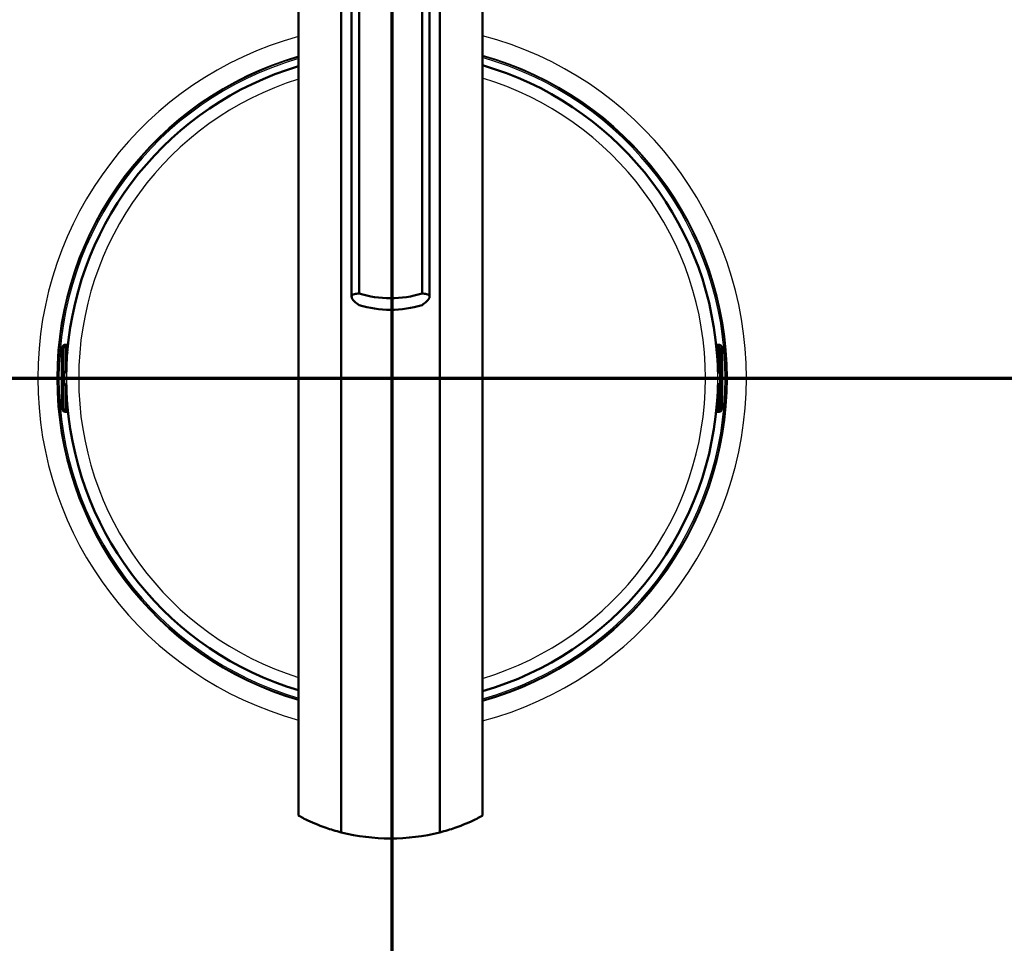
# Model space of a CAD drawing. Header units: millimetres. Extents: x 100 to 2000, y 93 to 4053.
# Tile 23 of 26: x 1002 to 1173, y 3505 to 3666. Entities that reach past the tile are written whole.
import ezdxf

# ---------------------------------------------------------------- set-up
doc = ezdxf.new("R2010")
doc.units = ezdxf.units.MM
doc.header["$LTSCALE"] = 10
for name, color, linetype, lineweight in [('Section View Lines(ISO)', 7, 'Continuous', 70), ('Visible Edges(ISO)', 7, 'Continuous', 50), ('Visible Tangent Edges(ISO)', 7, 'Continuous', 25)]:
    doc.layers.add(name, color=color, linetype=linetype, lineweight=lineweight)

# ---------------------------------------------------------------- blocks, each defined once
blk = doc.blocks.new('2dTransSection0')
at = {"layer": 'Section View Lines(ISO)', "linetype": 'Continuous'}
blk.add_line((19.122, 360.353), (194.348, 360.353), dxfattribs=at)
blk = doc.blocks.new('2dTransSection1')
at = {"layer": 'Section View Lines(ISO)', "linetype": 'Continuous'}
blk.add_line((106.675, 304.508), (106.675, 405.317), dxfattribs=at)

msp = doc.modelspace()

# ---------------------------------------------------------------- linework, layer by layer
at = {"layer": 'Visible Edges(ISO)'}
for p, q in [((1050.48, 3732.43), (1050.48, 3527.52)), ((1082.48, 3732.43), (1082.48, 3527.52)), ((1057.89, 3728.16), (1057.89, 3524.6)), ((1075.07, 3524.6), (1075.07, 3728.16)), ((1061, 3618.26), (1061, 3723.1)), ((1071.96, 3618.26), (1071.96, 3723.1)), ((1059.7, 3617.72), (1059.7, 3721.64)), ((1073.26, 3617.72), (1073.26, 3721.64)), ((1009.9, 3609.31), (1009.95, 3609.31)), ((1010.1, 3609.36), (1010, 3609.36)), ((1010.43, 3609.36), (1010.1, 3609.36)), ((1010.15, 3609.11), (1010.15, 3604.73)), ((1123.41, 3609.36), (1123.08, 3609.36)), ((1123.35, 3609.11), (1123.35, 3604.73)), ((1123.51, 3609.36), (1123.41, 3609.36)), ((1123.61, 3609.31), (1123.55, 3609.31)), ((1009.35, 3599.2), (1009.35, 3607.86)), ((1010.15, 3607.9), (1010.3, 3607.9)), ((1123.21, 3607.9), (1123.35, 3607.9)), ((1124.15, 3599.2), (1124.15, 3607.86)), ((1009.63, 3604.53), (1009.75, 3604.53)), ((1009.75, 3604.53), (1009.95, 3604.53)), ((1123.55, 3604.53), (1123.75, 3604.53)), ((1123.75, 3604.53), (1123.87, 3604.53)), ((1009.75, 3602.53), (1009.63, 3602.53)), ((1009.95, 3602.53), (1009.75, 3602.53)), ((1010.15, 3602.33), (1010.15, 3597.96)), ((1123.35, 3602.33), (1123.35, 3597.96)), ((1123.75, 3602.53), (1123.55, 3602.53)), ((1123.87, 3602.53), (1123.75, 3602.53)), ((1010.15, 3599.16), (1010.3, 3599.16)), ((1123.21, 3599.16), (1123.35, 3599.16)), ((1009.95, 3597.76), (1009.9, 3597.76)), ((1010, 3597.7), (1010.1, 3597.7)), ((1010.1, 3597.7), (1010.43, 3597.7)), ((1123.08, 3597.7), (1123.41, 3597.7)), ((1123.41, 3597.7), (1123.51, 3597.7)), ((1123.55, 3597.76), (1123.61, 3597.76))]:
    msp.add_line(p, q, dxfattribs=at)
for centre, radius, start, end in [((1066.75, 3603.53), 56.63, 106.7033, 175.4537), ((1066.75, 3603.53), 56.63, 4.5463, 73.8772), ((1009.95, 3609.11), 0.2, 0, 90), ((1123.55, 3609.11), 0.2, 90, 180), ((1009.95, 3604.73), 0.2, 270, 0), ((1123.55, 3604.73), 0.2, 180, 270), ((1009.95, 3602.33), 0.2, 0, 90), ((1123.55, 3602.33), 0.2, 90, 180), ((1009.95, 3597.96), 0.2, 270, 0), ((1066.75, 3603.53), 56.63, 184.5463, 253.2967), ((1066.75, 3603.53), 56.63, 286.1228, 355.4537), ((1123.55, 3597.96), 0.2, 180, 270)]:
    msp.add_arc(centre, radius, start, end, dxfattribs=at)
for centre, major_axis, ratio, start_param, end_param in [((1066.48, 3634.86), (18, 0), 0.968148, 4.403196, 5.021582), ((1066.48, 3632.86), (-18, 0), 0.968148, 1.261603, 1.87999), ((1010.1, 3608.76), (0, 0.6), 0.99863, 0, 0.523599), ((1009.9, 3609.11), (-0.1, 0.173), 0.999315, 5.759587, 6.283185), ((1123.41, 3608.76), (0, 0.6), 0.99863, 5.759587, 6.283185), ((1123.61, 3609.11), (0, 0.2), 0.99863, 5.759587, 6.283185), ((1009.9, 3597.96), (0, -0.2), 0.99863, 5.759587, 6.283185), ((1010.1, 3598.3), (0, -0.6), 0.99863, 5.759587, 6.283185), ((1123.41, 3598.3), (0, -0.6), 0.99863, 0, 0.523599), ((1123.61, 3597.96), (0.1, -0.173), 0.999315, 5.759587, 6.283185), ((1066.48, 3558.61), (0, 35.08), 0.997705, 2.893696, 3.389489)]:
    msp.add_ellipse(centre, major_axis=major_axis, ratio=ratio, start_param=start_param, end_param=end_param, dxfattribs=at)
for points, knots in [([(1061, 3616.26), (1060.69, 3616.46), (1060.42, 3616.67), (1059.87, 3617.2), (1059.7, 3617.5), (1059.7, 3617.72), (1059.7, 3617.93), (1059.87, 3618.09), (1060.42, 3618.22), (1060.69, 3618.25), (1061, 3618.26)], [-0.412375, -0.412375, -0.412375, -0.412375, -0.2583698, -0.2583698, 0, 0, 0, 0.2583698, 0.2583698, 0.412375, 0.412375, 0.412375, 0.412375]), ([(1071.96, 3618.26), (1072.27, 3618.25), (1072.53, 3618.22), (1073.09, 3618.09), (1073.26, 3617.93), (1073.26, 3617.5), (1073.09, 3617.2), (1072.53, 3616.67), (1072.27, 3616.46), (1071.96, 3616.26)], [1.6537755, 1.6537755, 1.6537755, 1.6537755, 1.8077807, 1.8077807, 2.0661504, 2.0661504, 2.3245202, 2.3245202, 2.4785254, 2.4785254, 2.4785254, 2.4785254]), ([(1009.35, 3607.86), (1009.35, 3607.97), (1009.36, 3608.07), (1009.36, 3608.27), (1009.36, 3608.36), (1009.37, 3608.53), (1009.37, 3608.61), (1009.38, 3608.71), (1009.39, 3608.74), (1009.39, 3608.8), (1009.4, 3608.83), (1009.41, 3608.88), (1009.41, 3608.9), (1009.43, 3608.95), (1009.44, 3608.99), (1009.48, 3609.07), (1009.5, 3609.1), (1009.55, 3609.17), (1009.59, 3609.2), (1009.68, 3609.27), (1009.73, 3609.3), (1009.85, 3609.35), (1009.92, 3609.36), (1009.99, 3609.36), (1010, 3609.36), (1010, 3609.36)], [0, 0, 0, 0, 0.0312542, 0.0312542, 0.0620563, 0.0620563, 0.0938538, 0.0938538, 0.1121526, 0.1121526, 0.1258697, 0.1258697, 0.1351267, 0.1351267, 0.1490257, 0.1490257, 0.1606025, 0.1606025, 0.1758825, 0.1758825, 0.1946941, 0.1946941, 0.2139782, 0.2139782, 0.2160531, 0.2160531, 0.2160531, 0.2160531]), ([(1123.51, 3609.36), (1123.57, 3609.36), (1123.64, 3609.35), (1123.76, 3609.31), (1123.82, 3609.28), (1123.92, 3609.2), (1123.96, 3609.16), (1124.02, 3609.08), (1124.03, 3609.06), (1124.06, 3609.01), (1124.07, 3608.99), (1124.09, 3608.93), (1124.1, 3608.9), (1124.11, 3608.85), (1124.11, 3608.82), (1124.12, 3608.75), (1124.13, 3608.7), (1124.14, 3608.58), (1124.14, 3608.52), (1124.15, 3608.35), (1124.15, 3608.23), (1124.15, 3608.03), (1124.15, 3607.95), (1124.15, 3607.86)], [0, 0, 0, 0, 0.0196573, 0.0196573, 0.0389514, 0.0389514, 0.0582347, 0.0582347, 0.0673827, 0.0673827, 0.0752966, 0.0752966, 0.0879063, 0.0879063, 0.0996729, 0.0996729, 0.1268906, 0.1268906, 0.1543308, 0.1543308, 0.190628, 0.190628, 0.2160362, 0.2160362, 0.2160362, 0.2160362]), ([(1010.26, 3607.66), (1010.26, 3607.66), (1010.26, 3607.66), (1010.27, 3607.66), (1010.27, 3607.67), (1010.27, 3607.69), (1010.27, 3607.71), (1010.28, 3607.76), (1010.28, 3607.79), (1010.29, 3607.86), (1010.3, 3607.9), (1010.3, 3607.96), (1010.3, 3607.99), (1010.31, 3608.02)], [0.01976529, 0.01976529, 0.01976529, 0.01976529, 0.02290579, 0.02290579, 0.02980154, 0.02980154, 0.04016022, 0.04016022, 0.05216178, 0.05216178, 0.06464981, 0.06464981, 0.07330047, 0.07330047, 0.07330047, 0.07330047]), ([(1123.2, 3608.02), (1123.2, 3607.98), (1123.21, 3607.94), (1123.22, 3607.86), (1123.22, 3607.82), (1123.23, 3607.76), (1123.23, 3607.73), (1123.24, 3607.69), (1123.24, 3607.67), (1123.24, 3607.66), (1123.24, 3607.66), (1123.24, 3607.66), (1123.24, 3607.66), (1123.24, 3607.66)], [0, 0, 0, 0, 0.01256302, 0.01256302, 0.02512603, 0.02512603, 0.03751454, 0.03751454, 0.04908407, 0.04908407, 0.05298435, 0.05298435, 0.05353485, 0.05353485, 0.05353485, 0.05353485]), ([(1010, 3597.7), (1009.94, 3597.7), (1009.87, 3597.71), (1009.75, 3597.76), (1009.69, 3597.79), (1009.59, 3597.86), (1009.54, 3597.91), (1009.49, 3597.99), (1009.47, 3598.01), (1009.45, 3598.06), (1009.44, 3598.08), (1009.42, 3598.14), (1009.41, 3598.17), (1009.4, 3598.22), (1009.4, 3598.24), (1009.39, 3598.32), (1009.38, 3598.37), (1009.37, 3598.48), (1009.37, 3598.55), (1009.36, 3598.72), (1009.36, 3598.83), (1009.36, 3599.03), (1009.35, 3599.12), (1009.35, 3599.2)], [0, 0, 0, 0, 0.0196573, 0.0196573, 0.0389514, 0.0389514, 0.0582347, 0.0582347, 0.0673827, 0.0673827, 0.0752966, 0.0752966, 0.0879063, 0.0879063, 0.0996729, 0.0996729, 0.1268906, 0.1268906, 0.1543308, 0.1543308, 0.190628, 0.190628, 0.2160362, 0.2160362, 0.2160362, 0.2160362]), ([(1010.31, 3599.04), (1010.3, 3599.09), (1010.3, 3599.13), (1010.29, 3599.21), (1010.29, 3599.24), (1010.28, 3599.31), (1010.28, 3599.34), (1010.27, 3599.38), (1010.27, 3599.4), (1010.26, 3599.41), (1010.26, 3599.41), (1010.26, 3599.41), (1010.26, 3599.41), (1010.26, 3599.41)], [0, 0, 0, 0, 0.01256302, 0.01256302, 0.02512603, 0.02512603, 0.03751454, 0.03751454, 0.04908407, 0.04908407, 0.05298435, 0.05298435, 0.05353485, 0.05353485, 0.05353485, 0.05353485]), ([(1123.24, 3599.41), (1123.24, 3599.41), (1123.24, 3599.41), (1123.24, 3599.4), (1123.24, 3599.4), (1123.24, 3599.37), (1123.23, 3599.36), (1123.23, 3599.31), (1123.22, 3599.28), (1123.22, 3599.21), (1123.21, 3599.17), (1123.21, 3599.1), (1123.2, 3599.07), (1123.2, 3599.04)], [0.01976529, 0.01976529, 0.01976529, 0.01976529, 0.02290579, 0.02290579, 0.02980154, 0.02980154, 0.04016022, 0.04016022, 0.05216178, 0.05216178, 0.06464981, 0.06464981, 0.07330047, 0.07330047, 0.07330047, 0.07330047]), ([(1124.15, 3599.2), (1124.15, 3599.1), (1124.15, 3598.99), (1124.15, 3598.8), (1124.15, 3598.7), (1124.14, 3598.54), (1124.13, 3598.46), (1124.13, 3598.36), (1124.12, 3598.32), (1124.11, 3598.26), (1124.11, 3598.24), (1124.1, 3598.19), (1124.1, 3598.17), (1124.08, 3598.11), (1124.06, 3598.07), (1124.03, 3598), (1124.01, 3597.97), (1123.95, 3597.9), (1123.92, 3597.86), (1123.83, 3597.79), (1123.77, 3597.76), (1123.65, 3597.72), (1123.59, 3597.71), (1123.52, 3597.7), (1123.51, 3597.7), (1123.51, 3597.7)], [0, 0, 0, 0, 0.0312542, 0.0312542, 0.0620563, 0.0620563, 0.0938538, 0.0938538, 0.1121526, 0.1121526, 0.1258697, 0.1258697, 0.1351267, 0.1351267, 0.1490257, 0.1490257, 0.1606025, 0.1606025, 0.1758825, 0.1758825, 0.1946941, 0.1946941, 0.2139782, 0.2139782, 0.2160531, 0.2160531, 0.2160531, 0.2160531]), ([(1050.48, 3527.52), (1050.48, 3527.51), (1050.59, 3527.45), (1051.03, 3527.21), (1051.35, 3527.04), (1052.63, 3526.42), (1053.87, 3525.87), (1056.06, 3525.12), (1056.93, 3524.85), (1057.89, 3524.6)], [4.771985, 4.771985, 4.771985, 4.771985, 5.094237, 5.094237, 5.41649, 5.41649, 6.060995, 6.060995, 6.40245, 6.40245, 6.40245, 6.40245]), ([(1075.07, 3524.6), (1076.02, 3524.85), (1076.9, 3525.12), (1079.09, 3525.87), (1080.33, 3526.42), (1081.6, 3527.04), (1081.93, 3527.21), (1082.37, 3527.45), (1082.48, 3527.51), (1082.48, 3527.52)], [-1.630466, -1.630466, -1.630466, -1.630466, -1.289011, -1.289011, -0.644505, -0.644505, -0.322253, -0.322253, 0, 0, 0, 0])]:
    msp.add_open_spline(points, degree=3, knots=knots, dxfattribs=at)
at = {"layer": 'Visible Tangent Edges(ISO)'}
for p, q in [((1009.4, 3608.76), (1009.55, 3608.76)), ((1009.76, 3608.76), (1009.55, 3608.76)), ((1009.55, 3608.76), (1009.55, 3604.73)), ((1009.76, 3604.73), (1009.76, 3608.76)), ((1009.8, 3609.28), (1009.85, 3609.28)), ((1010.15, 3609.11), (1009.96, 3609.11)), ((1009.96, 3609.11), (1009.96, 3604.73)), ((1010.15, 3608.3), (1010.33, 3608.3)), ((1123.18, 3608.3), (1123.35, 3608.3)), ((1123.54, 3609.11), (1123.35, 3609.11)), ((1123.54, 3604.73), (1123.54, 3609.11)), ((1123.65, 3609.28), (1123.71, 3609.28)), ((1123.95, 3608.76), (1123.74, 3608.76)), ((1123.74, 3608.76), (1123.74, 3604.73)), ((1123.95, 3604.73), (1123.95, 3608.76)), ((1123.95, 3608.76), (1124.1, 3608.76)), ((1009.35, 3607.86), (1009.36, 3607.86)), ((1009.36, 3599.2), (1009.36, 3607.86)), ((1010.31, 3608.02), (1010.31, 3608.02)), ((1123.2, 3608.02), (1123.2, 3608.02)), ((1124.15, 3607.86), (1124.15, 3599.2)), ((1124.15, 3607.86), (1124.15, 3607.86)), ((1009.55, 3604.73), (1009.43, 3604.73)), ((1009.55, 3604.73), (1009.76, 3604.73)), ((1009.96, 3604.73), (1009.76, 3604.73)), ((1009.96, 3604.73), (1010.15, 3604.73)), ((1123.35, 3604.73), (1123.54, 3604.73)), ((1123.74, 3604.73), (1123.54, 3604.73)), ((1123.74, 3604.73), (1123.95, 3604.73)), ((1124.07, 3604.73), (1123.95, 3604.73)), ((1009.43, 3602.33), (1009.55, 3602.33)), ((1009.76, 3602.33), (1009.55, 3602.33)), ((1009.55, 3602.33), (1009.55, 3598.3)), ((1009.76, 3602.33), (1009.96, 3602.33)), ((1009.76, 3598.3), (1009.76, 3602.33)), ((1010.15, 3602.33), (1009.96, 3602.33)), ((1009.96, 3602.33), (1009.96, 3597.96)), ((1123.54, 3602.33), (1123.35, 3602.33)), ((1123.54, 3602.33), (1123.74, 3602.33)), ((1123.54, 3597.96), (1123.54, 3602.33)), ((1123.95, 3602.33), (1123.74, 3602.33)), ((1123.74, 3602.33), (1123.74, 3598.3)), ((1123.95, 3598.3), (1123.95, 3602.33)), ((1123.95, 3602.33), (1124.07, 3602.33)), ((1009.35, 3599.2), (1009.36, 3599.2)), ((1009.55, 3598.3), (1009.4, 3598.3)), ((1009.76, 3598.3), (1009.55, 3598.3)), ((1009.85, 3597.78), (1009.8, 3597.78)), ((1009.96, 3597.96), (1010.15, 3597.96)), ((1010.15, 3598.76), (1010.33, 3598.76)), ((1010.31, 3599.04), (1010.31, 3599.04)), ((1123.18, 3598.76), (1123.35, 3598.76)), ((1123.2, 3599.04), (1123.2, 3599.04)), ((1123.35, 3597.96), (1123.54, 3597.96)), ((1123.71, 3597.78), (1123.65, 3597.78)), ((1123.95, 3598.3), (1123.74, 3598.3)), ((1124.1, 3598.3), (1123.95, 3598.3)), ((1124.15, 3599.2), (1124.15, 3599.2))]:
    msp.add_line(p, q, dxfattribs=at)
for radius, start, end in [(61.59, 105.3218, 254.6782), (61.59, 284.7917, 75.2083), (58.28, 106.2148, 253.7852), (58.28, 285.6522, 74.3478), (58.14, 285.6927, 74.3073), (58.14, 106.2568, 253.7432), (57.91, 106.322, 253.678), (56.61, 106.7095, 253.2905), (56.63, 106.7033, 175.4537), (57.91, 285.7555, 74.2445), (56.63, 4.5463, 73.8772), (56.61, 286.1288, 73.8712), (54.48, 107.3805, 252.6195), (54.48, 286.7751, 73.2249), (56.63, 184.5463, 253.2967), (56.63, 286.1228, 355.4537)]:
    msp.add_arc((1066.75, 3603.53), radius, start, end, dxfattribs=at)
for centre, major_axis, ratio, start_param, end_param in [((1009.4, 3607.86), (0, 0.9), 0.052336, 0, 1.570796), ((1010, 3608.76), (0, 0.6), 0.99863, 0, 1.570796), ((1010.15, 3608.76), (0, -0.6), 0.99863, 3.665191, 4.712389), ((1010.16, 3608.76), (0, 0.4), 0.99863, 0.523599, 1.570796), ((1009.95, 3609.11), (-0.1, 0.173), 0.999315, 5.759587, 6.283185), ((1009.95, 3609.11), (-0.1, 0.173), 0.045324, 4.686191, 6.256987), ((1123.51, 3608.76), (0, 0.6), 0.99863, 4.712389, 6.283185), ((1123.55, 3609.11), (0.1, 0.173), 0.045324, 0.026198, 1.596994), ((1123.34, 3608.76), (0, -0.4), 0.99863, 1.570796, 2.617994), ((1123.55, 3609.11), (0, 0.2), 0.99863, 5.759587, 6.283185), ((1123.35, 3608.76), (0, 0.6), 0.99863, 4.712389, 5.759587), ((1124.1, 3607.86), (0, 0.9), 0.052336, 4.712389, 6.283185), ((1010.35, 3607.63), (-0.0993, -0.012), 0.964514, 5.514902, 6.083644), ((1123.16, 3607.63), (0.0993, -0.012), 0.964514, 0.199541, 0.76804), ((1009.43, 3603.53), (0, 1.2), 0.052336, 0, 3.141593), ((1009.63, 3604.73), (0, -0.2), 0.99863, 4.712389, 6.283185), ((1009.75, 3604.73), (0, -0.2), 0.99863, 4.712389, 6.283185), ((1009.75, 3604.73), (0, -0.2), 0.052336, 0, 1.570796), ((1009.95, 3604.73), (0, -0.2), 0.052336, 0, 1.570796), ((1123.55, 3604.73), (0, -0.2), 0.052336, 4.712389, 6.283185), ((1123.75, 3604.73), (0, -0.2), 0.052336, 4.712389, 6.283185), ((1123.75, 3604.73), (0, -0.2), 0.99863, 0, 1.570796), ((1123.87, 3604.73), (0, -0.2), 0.99863, 0, 1.570796), ((1124.07, 3603.53), (0, -1.2), 0.052336, 0, 3.141593), ((1009.63, 3603.53), (0, -1), 0.052336, 3.141593, 6.283185), ((1009.83, 3603.53), (0, 1), 0.052336, 0, 3.141593), ((1123.67, 3603.53), (0, -1), 0.052336, 0, 3.141593), ((1123.87, 3603.53), (0, 1), 0.052336, 3.141593, 6.283185), ((1009.63, 3602.33), (0, 0.2), 0.99863, 0, 1.570796), ((1009.75, 3602.33), (0, 0.2), 0.99863, 0, 1.570796), ((1009.75, 3602.33), (0, 0.2), 0.052336, 4.712389, 6.283185), ((1009.95, 3602.33), (0, 0.2), 0.052336, 4.712389, 6.283185), ((1123.55, 3602.33), (0, 0.2), 0.052336, 0, 1.570796), ((1123.75, 3602.33), (0, 0.2), 0.052336, 0, 1.570796), ((1123.75, 3602.33), (0, 0.2), 0.99863, 4.712389, 6.283185), ((1123.87, 3602.33), (0, 0.2), 0.99863, 4.712389, 6.283185), ((1009.4, 3599.2), (0, -0.9), 0.052336, 4.712389, 6.283185), ((1010, 3598.3), (0, -0.6), 0.99863, 4.712389, 6.283185), ((1010.15, 3598.3), (0, -0.6), 0.99863, 4.712389, 5.759587), ((1010.16, 3598.3), (0, 0.4), 0.99863, 1.570796, 2.617994), ((1009.95, 3597.96), (-0.1, -0.173), 0.045324, 0.026198, 1.596994), ((1009.95, 3597.96), (0, -0.2), 0.99863, 5.759587, 6.283185), ((1010.35, 3599.44), (-0.0993, 0.012), 0.964514, 0.199541, 0.76804), ((1123.16, 3599.44), (0.0993, 0.012), 0.964514, 5.514902, 6.083644), ((1123.51, 3598.3), (0, -0.6), 0.99863, 0, 1.570796), ((1123.34, 3598.3), (0, -0.4), 0.99863, 0.523599, 1.570796), ((1123.55, 3597.96), (0.1, -0.173), 0.045324, 4.686191, 6.256987), ((1123.55, 3597.96), (0.1, -0.173), 0.999315, 5.759587, 6.283185), ((1123.35, 3598.3), (0, 0.6), 0.99863, 3.665191, 4.712389), ((1124.1, 3599.2), (0, -0.9), 0.052336, 0, 1.570796)]:
    msp.add_ellipse(centre, major_axis=major_axis, ratio=ratio, start_param=start_param, end_param=end_param, dxfattribs=at)
for points in [[(1010.22, 3607.9), (1010.23, 3607.82), (1010.24, 3607.73), (1010.25, 3607.64)], [(1123.26, 3607.64), (1123.27, 3607.73), (1123.28, 3607.82), (1123.29, 3607.9)], [(1010.25, 3599.43), (1010.24, 3599.34), (1010.23, 3599.25), (1010.22, 3599.16)], [(1123.29, 3599.16), (1123.28, 3599.25), (1123.27, 3599.34), (1123.26, 3599.43)]]:
    msp.add_open_spline(points, degree=3, dxfattribs=at)
for points, knots in [([(1010.25, 3607.64), (1010.25, 3607.63), (1010.25, 3607.63), (1010.26, 3607.62), (1010.26, 3607.63), (1010.26, 3607.65), (1010.27, 3607.67), (1010.28, 3607.75), (1010.29, 3607.8), (1010.3, 3607.92), (1010.3, 3607.97), (1010.31, 3608.02)], [0, 0, 0, 0, 0.00779133, 0.00779133, 0.02025745, 0.02025745, 0.03646341, 0.03646341, 0.05753116, 0.05753116, 0.07330047, 0.07330047, 0.07330047, 0.07330047]), ([(1123.2, 3608.02), (1123.2, 3608), (1123.21, 3607.97), (1123.21, 3607.9), (1123.22, 3607.86), (1123.22, 3607.78), (1123.23, 3607.74), (1123.24, 3607.66), (1123.25, 3607.64), (1123.25, 3607.62), (1123.26, 3607.62), (1123.26, 3607.64)], [0, 0, 0, 0, 0.00779147, 0.00779147, 0.02025783, 0.02025783, 0.0364641, 0.0364641, 0.05753225, 0.05753225, 0.07330047, 0.07330047, 0.07330047, 0.07330047]), ([(1010.31, 3599.04), (1010.3, 3599.07), (1010.3, 3599.1), (1010.3, 3599.16), (1010.29, 3599.2), (1010.28, 3599.29), (1010.28, 3599.33), (1010.27, 3599.4), (1010.26, 3599.43), (1010.25, 3599.45), (1010.25, 3599.44), (1010.25, 3599.43)], [0, 0, 0, 0, 0.00779147, 0.00779147, 0.02025783, 0.02025783, 0.0364641, 0.0364641, 0.05753225, 0.05753225, 0.07330047, 0.07330047, 0.07330047, 0.07330047]), ([(1123.26, 3599.43), (1123.26, 3599.44), (1123.26, 3599.44), (1123.25, 3599.44), (1123.25, 3599.44), (1123.24, 3599.42), (1123.24, 3599.39), (1123.23, 3599.32), (1123.22, 3599.26), (1123.21, 3599.15), (1123.21, 3599.1), (1123.2, 3599.04)], [0, 0, 0, 0, 0.00779133, 0.00779133, 0.02025745, 0.02025745, 0.03646341, 0.03646341, 0.05753116, 0.05753116, 0.07330047, 0.07330047, 0.07330047, 0.07330047])]:
    msp.add_open_spline(points, degree=3, knots=knots, dxfattribs=at)

# ---------------------------------------------------------------- block references
at = {"layer": 'Section View Lines(ISO)', "xscale": 10, "yscale": 10, "zscale": 10}
for name in ['2dTransSection1', '2dTransSection0']:
    msp.add_blockref(name, (0, 0), dxfattribs=at)

doc.saveas('drawing.dxf')
